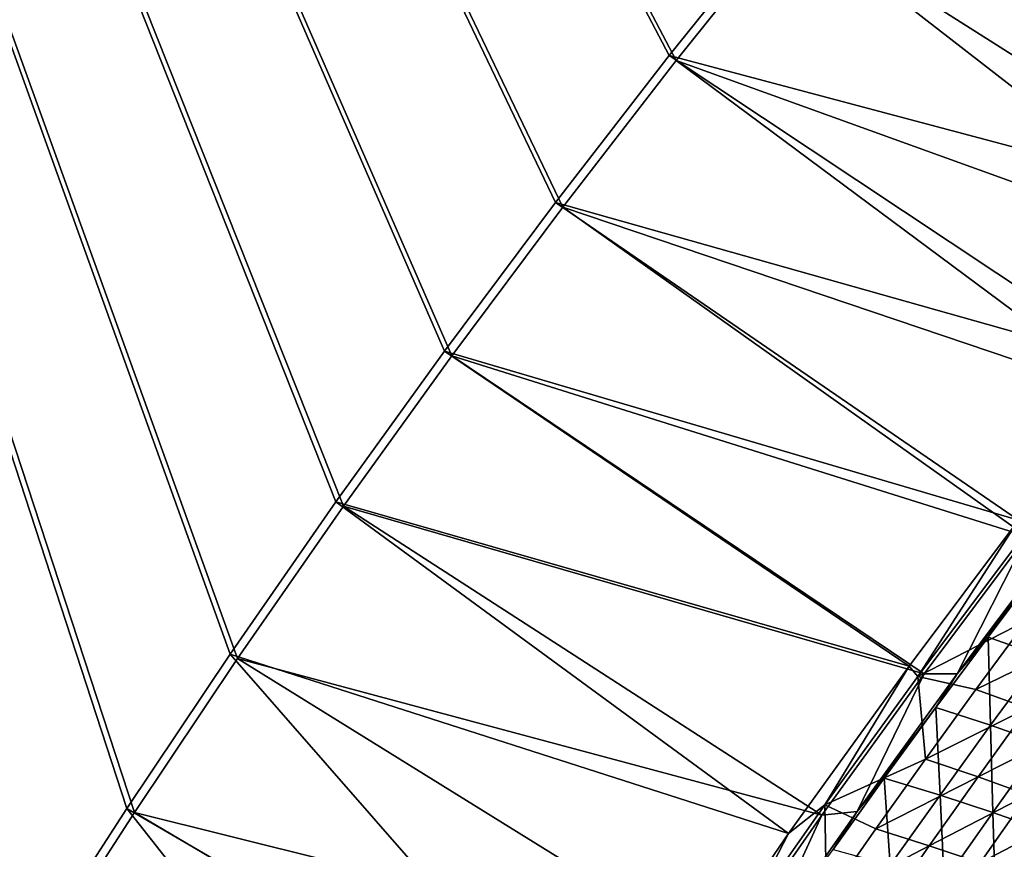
# Model space of a CAD drawing. Header units: metres. Extents: x -1 to 1402, y -1402 to 1.
# Tile 147 of 256: x 140 to 228, y -435 to -360. Entities that reach past the tile are written whole.
import ezdxf

# ---------------------------------------------------------------- set-up
doc = ezdxf.new("R2010")
doc.units = ezdxf.units.M

msp = doc.modelspace()

# ---------------------------------------------------------------- linework, layer by layer
at = {"layer": 'None0'}
for points in [[(11.242748, -7.263255), (132.340759, -459.605499), (141.127594, -445.420471)], [(141.127594, -445.420471), (150.163284, -431.39267), (11.242748, -7.263255)], [(150.163284, -431.39267), (159.443253, -417.525238), (11.242748, -7.263255)], [(11.242748, -7.263255), (159.443253, -417.525238), (168.963058, -403.82132)], [(168.963058, -403.82132), (178.718384, -390.284088), (11.242748, -7.263255)], [(178.718384, -390.284088), (188.705048, -376.916565), (11.242748, -7.263255)], [(11.242748, -7.263255), (188.705048, -376.916565), (198.918961, -363.721863)], [(198.918961, -363.721863), (209.356171, -350.703094), (11.242748, -7.263255)], [(11.242748, -7.263255, -3), (208.73381, -350.241547, -3), (198.285233, -363.275543, -3)], [(198.285233, -363.275543, -3), (188.060287, -376.485718, -3), (11.242748, -7.263255, -3)], [(188.060287, -376.485718, -3), (178.062958, -389.868988, -3), (11.242748, -7.263255, -3)], [(11.242748, -7.263255, -3), (178.062958, -389.868988, -3), (168.297318, -403.422211, -3)], [(168.297318, -403.422211, -3), (158.767548, -417.142334, -3), (11.242748, -7.263255, -3)], [(158.767548, -417.142334, -3), (149.477982, -431.026184, -3), (11.242748, -7.263255, -3)], [(11.242748, -7.263255, -3), (149.477982, -431.026184, -3), (140.433075, -445.070679, -3)], [(140.433075, -445.070679, -3), (131.637405, -459.272583, -3), (11.242748, -7.263255, -3)], [(230.286575, -324.714478, -3), (262.513245, -364.51059, -32.134224), (219.402176, -337.38681, -3)], [(262.513245, -364.51059, -32.134224), (208.73381, -350.241547, -3), (219.402176, -337.38681, -3)], [(209.356171, -350.703094), (259.472839, -370.392487, -29.549793), (220.012833, -337.863342)], [(259.472839, -370.392487, -29.549793), (268.951935, -359.337799, -29.548212), (220.012833, -337.863342)], [(251.62796, -377.464661, -32.136173), (198.285233, -363.275543, -3), (208.73381, -350.241547, -3)], [(198.918961, -363.721863), (249.766708, -382.085571, -29.551611), (209.356171, -350.703094)], [(262.513245, -364.51059, -32.134224), (251.62796, -377.464661, -32.136173), (208.73381, -350.241547, -3)], [(249.766708, -382.085571, -29.551611), (259.472839, -370.392487, -29.549793), (209.356171, -350.703094)], [(240.456223, -391.274231, -32.138454), (188.060287, -376.485718, -3), (198.285233, -363.275543, -3)], [(188.705048, -376.916565), (239.995163, -394.263, -29.553665), (198.918961, -363.721863)], [(251.62796, -377.464661, -32.136173), (240.456223, -391.274231, -32.138454), (198.285233, -363.275543, -3)], [(239.995163, -394.263, -29.553665), (249.766708, -382.085571, -29.551611), (198.918961, -363.721863)], [(229.70636, -405.090698, -32.140949), (178.062958, -389.868988, -3), (188.060287, -376.485718, -3)], [(240.456223, -391.274231, -32.138454), (229.70636, -405.090698, -32.140949), (188.060287, -376.485718, -3)], [(178.718384, -390.284088), (230.463745, -406.559021, -29.555906), (188.705048, -376.916565)], [(230.463745, -406.559021, -29.555906), (239.995163, -394.263, -29.553665), (188.705048, -376.916565)], [(219.878418, -418.210114, -32.14352), (168.297318, -403.422211, -3), (178.062958, -389.868988, -3)], [(168.963058, -403.82132), (221.224121, -418.899567, -29.558329), (178.718384, -390.284088)], [(229.70636, -405.090698, -32.140949), (219.878418, -418.210114, -32.14352), (178.062958, -389.868988, -3)], [(221.224121, -418.899567, -29.558329), (230.463745, -406.559021, -29.555906), (178.718384, -390.284088)], [(209.022079, -433.288483, -32.146709), (158.767548, -417.142334, -3), (168.297318, -403.422211, -3)], [(159.443253, -417.525238), (212.026627, -431.625275, -29.561007), (168.963058, -403.82132)], [(219.878418, -418.210114, -32.14352), (209.022079, -433.288483, -32.146709), (168.297318, -403.422211, -3)], [(212.026627, -431.625275, -29.561007), (221.224121, -418.899567, -29.558329), (168.963058, -403.82132)], [(219.878418, -418.210114, -32.14352), (229.70636, -405.090698, -32.140949), (220.664429, -419.1427, -32.845264)], [(220.664429, -419.1427, -32.845264), (229.70636, -405.090698, -32.140949), (229.615997, -407.190674, -32.845261)], [(221.224121, -418.899567, -29.558329), (224.205246, -418.898773, -30.943182), (230.463745, -406.559021, -29.555906)], [(233.52858, -406.511536, -30.945711), (224.205246, -418.898773, -30.943182), (231.707962, -409.316711, -32.312477)], [(224.205246, -418.898773, -30.943182), (233.52858, -406.511536, -30.945711), (230.463745, -406.559021, -29.555906)], [(220.664429, -419.1427, -32.845264), (229.615997, -407.190674, -32.845261), (230.470398, -414.11969, -60.531025)], [(224.205246, -418.898773, -30.943182), (226.969879, -415.597687, -32.308468), (231.707962, -409.316711, -32.312477)], [(231.707962, -409.316711, -32.312477), (226.969879, -415.597687, -32.308468), (231.781052, -417.306976, -60.012249)], [(225.885727, -420.324738, -60.524563), (220.664429, -419.1427, -32.845264), (230.470398, -414.11969, -60.531025)], [(225.885727, -420.324738, -60.524563), (230.470398, -414.11969, -60.531025), (235.004517, -415.883118, -88.263969)], [(226.969879, -415.597687, -32.308468), (224.205246, -418.898773, -30.943182), (222.280762, -421.925659, -32.304287)], [(226.969879, -415.597687, -32.308468), (222.280762, -421.925659, -32.304287), (227.194519, -423.538849, -60.001633)], [(225.885727, -420.324738, -60.524563), (235.004517, -415.883118, -88.263969), (230.514587, -422.002625, -88.252419)], [(226.969879, -415.597687, -32.308468), (227.194519, -423.538849, -60.001633), (231.781052, -417.306976, -60.012249)], [(193.188416, -456.504669, -32.1521), (149.477982, -431.026184, -3), (158.767548, -417.142334, -3)], [(209.022079, -433.288483, -32.146709), (193.188416, -456.504669, -32.1521), (158.767548, -417.142334, -3)], [(150.163284, -431.39267), (203.020798, -444.546478, -29.563908), (159.443253, -417.525238)], [(203.020798, -444.546478, -29.563908), (212.026627, -431.625275, -29.561007), (159.443253, -417.525238)], [(231.781052, -417.306976, -60.012249), (227.194519, -423.538849, -60.001633), (231.856064, -425.191467, -87.744118)], [(209.022079, -433.288483, -32.146709), (219.878418, -418.210114, -32.14352), (212.294006, -430.696411, -32.845257)], [(212.026627, -431.625275, -29.561007), (215.194733, -431.295471, -30.940464), (221.224121, -418.899567, -29.558329)], [(212.294006, -430.696411, -32.845257), (219.878418, -418.210114, -32.14352), (220.664429, -419.1427, -32.845264)], [(224.205246, -418.898773, -30.943182), (215.194733, -431.295471, -30.940464), (222.280762, -421.925659, -32.304287)], [(215.194733, -431.295471, -30.940464), (224.205246, -418.898773, -30.943182), (221.224121, -418.899567, -29.558329)], [(212.294006, -430.696411, -32.845257), (220.664429, -419.1427, -32.845264), (221.351135, -426.574371, -60.517998)], [(220.664429, -419.1427, -32.845264), (225.885727, -420.324738, -60.524563), (221.351135, -426.574371, -60.517998)], [(221.351135, -426.574371, -60.517998), (225.885727, -420.324738, -60.524563), (230.514587, -422.002625, -88.252419)], [(222.280762, -421.925659, -32.304287), (215.194733, -431.295471, -30.940464), (217.641388, -428.300323, -32.299927)], [(222.280762, -421.925659, -32.304287), (217.641388, -428.300323, -32.299927), (222.658188, -429.816223, -59.990719)], [(221.351135, -426.574371, -60.517998), (230.514587, -422.002625, -88.252419), (226.075516, -428.165741, -88.240707)], [(222.280762, -421.925659, -32.304287), (222.658188, -429.816223, -59.990719), (227.194519, -423.538849, -60.001633)], [(226.075516, -428.165741, -88.240707), (230.514587, -422.002625, -88.252419), (234.911118, -423.704407, -116.030113)], [(227.194519, -423.538849, -60.001633), (222.658188, -429.816223, -59.990719), (227.416168, -431.381104, -87.728157)], [(226.075516, -428.165741, -88.240707), (234.911118, -423.704407, -116.030113), (230.561539, -429.789612, -116.013901)], [(227.194519, -423.538849, -60.001633), (227.416168, -431.381104, -87.728157), (231.856064, -425.191467, -87.744118)], [(231.856064, -425.191467, -87.744118), (227.416168, -431.381104, -87.728157), (231.935364, -432.98111, -115.515923)], [(212.294006, -430.696411, -32.845257), (221.351135, -426.574371, -60.517998), (216.867157, -432.868469, -60.511341)], [(216.867157, -432.868469, -60.511341), (221.351135, -426.574371, -60.517998), (226.075516, -428.165741, -88.240707)], [(215.194733, -431.295471, -30.940464), (213.05249, -434.721283, -32.295391), (217.641388, -428.300323, -32.299927)], [(217.641388, -428.300323, -32.299927), (213.05249, -434.721283, -32.295391), (218.172791, -436.138702, -59.979519)], [(216.867157, -432.868469, -60.511341), (226.075516, -428.165741, -88.240707), (221.68782, -434.372345, -88.228851)], [(217.641388, -428.300323, -32.299927), (218.172791, -436.138702, -59.979519), (222.658188, -429.816223, -59.990719)], [(221.68782, -434.372345, -88.228851), (226.075516, -428.165741, -88.240707), (230.561539, -429.789612, -116.013901)], [(222.658188, -429.816223, -59.990719), (218.172791, -436.138702, -59.979519), (223.027908, -437.614807, -87.711845)], [(221.68782, -434.372345, -88.228851), (230.561539, -429.789612, -116.013901), (226.264328, -435.91745, -115.997482)], [(222.658188, -429.816223, -59.990719), (223.027908, -437.614807, -87.711845), (227.416168, -431.381104, -87.728157)], [(226.264328, -435.91745, -115.997482), (230.561539, -429.789612, -116.013901), (234.827942, -431.431946, -143.833069)], [(182.542023, -473.034241, -32.156273), (140.433075, -445.070679, -3), (149.477982, -431.026184, -3)], [(141.127594, -445.420471), (194.323196, -457.494965, -29.566992), (150.163284, -431.39267)], [(193.188416, -456.504669, -32.1521), (182.542023, -473.034241, -32.156273), (149.477982, -431.026184, -3)], [(194.323196, -457.494965, -29.566992), (203.020798, -444.546478, -29.563908), (150.163284, -431.39267)], [(204.91066, -441.211975, -32.845253), (209.022079, -433.288483, -32.146709), (212.294006, -430.696411, -32.845257)], [(204.91066, -441.211975, -32.845253), (212.294006, -430.696411, -32.845257), (212.434341, -439.206818, -60.504589)], [(215.194733, -431.295471, -30.940464), (206.438705, -443.773407, -30.93755), (213.05249, -434.721283, -32.295391)], [(206.438705, -443.773407, -30.93755), (215.194733, -431.295471, -30.940464), (212.026627, -431.625275, -29.561007)], [(212.434341, -439.206818, -60.504589), (212.294006, -430.696411, -32.845257), (216.867157, -432.868469, -60.511341)], [(227.416168, -431.381104, -87.728157), (223.027908, -437.614807, -87.711845), (227.638458, -439.134674, -115.495125)], [(226.264328, -435.91745, -115.997482), (234.827942, -431.431946, -143.833069), (230.616165, -437.488739, -143.812775)], [(227.416168, -431.381104, -87.728157), (227.638458, -439.134674, -115.495125), (231.935364, -432.98111, -115.515923)], [(203.020798, -444.546478, -29.563908), (206.438705, -443.773407, -30.93755), (212.026627, -431.625275, -29.561007)], [(212.434341, -439.206818, -60.504589), (216.867157, -432.868469, -60.511341), (221.68782, -434.372345, -88.228851)], [(231.935364, -432.98111, -115.515923), (227.638458, -439.134674, -115.495125), (232.024033, -440.682983, -143.324936)], [(193.188416, -456.504669, -32.1521), (209.022079, -433.288483, -32.146709), (204.91066, -441.211975, -32.845253)], [(212.434341, -439.206818, -60.504589), (221.68782, -434.372345, -88.228851), (217.352005, -440.622192, -88.21685)], [(217.352005, -440.622192, -88.21685), (221.68782, -434.372345, -88.228851), (226.264328, -435.91745, -115.997482)]]:
    msp.add_3dface(points, dxfattribs=at)

doc.saveas('drawing.dxf')
